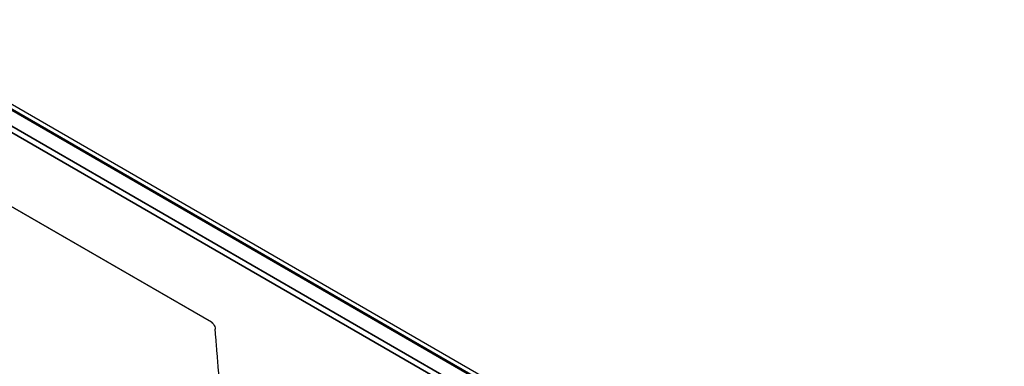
# Model space of a CAD drawing. Header units: millimetres. Extents: x -12192 to 12192, y -600 to 5895.
# Tile 41 of 122: x 3073 to 3145, y 1570 to 1595. Entities that reach past the tile are written whole.
import ezdxf

# ---------------------------------------------------------------- set-up
doc = ezdxf.new("R2010")
doc.units = ezdxf.units.MM
doc.header["$LTSCALE"] = 20
doc.layers.add('_Sichtbarkanten', color=7, linetype='Continuous', lineweight=25)
doc.layers.add('Sichtbar schmal (ISO)', color=7, linetype='Continuous', lineweight=35)

msp = doc.modelspace()

# ---------------------------------------------------------------- linework, layer by layer
at = {"layer": '_Sichtbarkanten'}
for p, q in [((2851.63, 1715.848), (3293.923, 1460.49)), ((2852.013, 1715.971), (3294.055, 1460.758)), ((3055.968, 1590.676), (3086.699, 1572.934)), ((3086.731, 1572.909), (3056.124, 1590.58)), ((3086.731, 1572.909), (3086.731, 1572.909))]:
    msp.add_line(p, q, dxfattribs=at)
msp.add_open_spline([(3086.699, 1572.934), (3086.735, 1572.913), (3086.77, 1572.886), (3086.835, 1572.817), (3086.863, 1572.778), (3086.915, 1572.688), (3086.936, 1572.638), (3086.971, 1572.525), (3086.982, 1572.463), (3086.987, 1572.403)], degree=3, knots=[-0.1173444, -0.1173444, -0.1173444, -0.1173444, -0.0906276, -0.0906276, -0.0645226, -0.0645226, -0.0359136, -0.0359136, -0.0000009, -0.0000009, -0.0000009, -0.0000009], dxfattribs=at)
msp.add_open_spline([(3086.78, 1572.873), (3086.771, 1572.881), (3086.755, 1572.895), (3086.731, 1572.909)], degree=3, dxfattribs=at)
msp.add_rational_spline([(3087.272, 1568.871), (3087.129, 1570.655), (3086.987, 1572.403)], [1.00018151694, 1.00023888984, 1.00023596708], degree=2, dxfattribs=at)
at = {"layer": 'Sichtbar schmal (ISO)'}
for p, q in [((2850.477, 1715.242), (3292.755, 1459.893)), ((3293.78, 1460.476), (2851.487, 1715.834)), ((3292.553, 1459.547), (2850.275, 1714.896))]:
    msp.add_line(p, q, dxfattribs=at)
msp.add_open_spline([(3086.731, 1572.909), (3086.72, 1572.915), (3086.709, 1572.924), (3086.699, 1572.934)], degree=3, dxfattribs=at)

doc.saveas('drawing.dxf')
